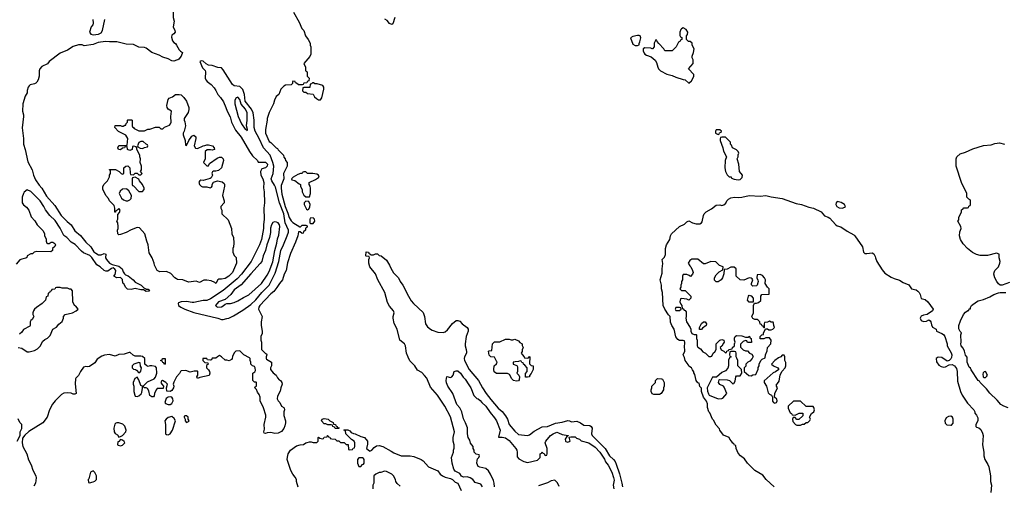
# Model space of a CAD drawing. Header units: inches. Extents: x 1793402 to 1900366, y 320852 to 470679.
# Tile 61 of 256: x 1848288 to 1859033, y 351288 to 356366. Entities that reach past the tile are written whole.
import ezdxf

# ---------------------------------------------------------------- set-up
doc = ezdxf.new("R2010")
doc.units = ezdxf.units.IN
doc.header["$MEASUREMENT"] = 0
doc.layers.add('B8345', color=7, linetype='Continuous')
doc.layers.add('B8355', color=7, linetype='Continuous')

msp = doc.modelspace()

# ---------------------------------------------------------------- linework, layer by layer
at = {"layer": 'B8345', "color": 4}
for points, elevation in [([(1850000, 356552), (1849988, 356552), (1849982, 356538), (1849966, 356530), (1849962, 356390), (1849975, 356350), (1849962, 356290), (1849982, 356250), (1849984, 356230), (1849970, 356211), (1849950, 356198), (1849945, 356175), (1849956, 356136), (1849970, 356119), (1849990, 356108), (1850000, 356090)], 208), ([(1849086, 356370), (1849091, 356330), (1849085, 356310), (1849067, 356290), (1849051, 356230), (1849065, 356210), (1849090, 356201), (1849150, 356208), (1849177, 356223), (1849192, 356248), (1849219, 356370)], 212), ([(1850000, 355923), (1849970, 355915), (1849950, 355919), (1849910, 355941), (1849850, 355956), (1849810, 355981), (1849730, 356007), (1849670, 356057), (1849650, 356063), (1849590, 356068), (1849530, 356094), (1849450, 356101), (1849350, 356125), (1849270, 356123), (1849230, 356127), (1849170, 356122), (1849144, 356116), (1849090, 356094), (1848990, 356081), (1848970, 356091), (1848930, 356093), (1848870, 356074), (1848810, 356035), (1848730, 356001), (1848610, 355911), (1848590, 355886), (1848530, 355855), (1848509, 355830), (1848502, 355810), (1848499, 355750), (1848489, 355710), (1848475, 355685), (1848466, 355674), (1848450, 355666), (1848404, 355656), (1848390, 355645), (1848381, 355630), (1848370, 355594), (1848369, 355570), (1848349, 355531), (1848321, 355450), (1848319, 355370), (1848329, 355330), (1848329, 355310), (1848314, 355186), (1848330, 355070), (1848329, 355010), (1848349, 354950), (1848376, 354816), (1848423, 354730), (1848439, 354670), (1848461, 354621), (1848502, 354562), (1848530, 354529), (1848580, 354440), (1848670, 354339), (1848741, 354230), (1848806, 354166), (1848849, 354130), (1848890, 354064), (1848952, 354012), (1849010, 353939), (1849064, 353890), (1849096, 353836), (1849118, 353818), (1849150, 353803), (1849179, 353801), (1849210, 353816), (1849228, 353810), (1849224, 353770), (1849234, 353750), (1849270, 353709), (1849297, 353697), (1849370, 353677), (1849390, 353665), (1849405, 353650), (1849417, 353617), (1849433, 353593), (1849444, 353584), (1849472, 353572), (1849528, 353530), (1849550, 353502), (1849615, 353470), (1849642, 353442), (1849666, 353430), (1849666, 353426), (1849690, 353426), (1849706, 353410), (1849696, 353404), (1849670, 353402), (1849640, 353420), (1849610, 353421), (1849550, 353436), (1849505, 353425), (1849466, 353426), (1849446, 353446), (1849424, 353484), (1849412, 353492), (1849411, 353531), (1849390, 353554), (1849350, 353552), (1849314, 353570), (1849330, 353586), (1849335, 353605), (1849336, 353630), (1849327, 353647), (1849310, 353658), (1849290, 353651), (1849250, 353625), (1849230, 353625), (1849210, 353631), (1849165, 353670), (1849130, 353691), (1849074, 353774), (1849054, 353794), (1848985, 353825), (1848961, 353841), (1848893, 353913), (1848850, 353938), (1848802, 353990), (1848771, 354011), (1848730, 354092), (1848677, 354177), (1848616, 354230), (1848570, 354292), (1848551, 354330), (1848511, 354391), (1848410, 354492), (1848368, 354512), (1848336, 354484), (1848329, 354471), (1848315, 354430), (1848315, 354370), (1848330, 354348), (1848362, 354322), (1848389, 354290), (1848415, 354215), (1848454, 354174), (1848478, 354130), (1848543, 354063), (1848558, 354030), (1848558, 354010), (1848576, 353976), (1848578, 353950), (1848586, 353930), (1848590, 353926), (1848610, 353926), (1848630, 353938), (1848650, 353938), (1848670, 353926), (1848678, 353910), (1848670, 353894), (1848646, 353870), (1848646, 353850), (1848627, 353833), (1848470, 353838), (1848446, 353830), (1848427, 353813), (1848410, 353812), (1848370, 353792), (1848367, 353773), (1848356, 353764), (1848310, 353756), (1848290, 353746), (1848250, 353698)], 208), ([(1850000, 353540), (1849982, 353550), (1849938, 353598), (1849890, 353618), (1849816, 353616), (1849788, 353630), (1849758, 353690), (1849755, 353710), (1849734, 353770), (1849702, 353822), (1849692, 353910), (1849675, 353950), (1849653, 354030), (1849596, 354096), (1849570, 354101), (1849505, 354075), (1849450, 354044), (1849390, 354022), (1849370, 354018), (1849358, 354030), (1849355, 354070), (1849362, 354090), (1849362, 354110), (1849358, 354150), (1849348, 354170), (1849358, 354190), (1849360, 354240), (1849376, 354264), (1849386, 354290), (1849370, 354306), (1849353, 354287), (1849338, 354282), (1849333, 354267), (1849327, 354267), (1849328, 354310), (1849318, 354338), (1849270, 354389), (1849256, 354416), (1849229, 354450), (1849196, 354516), (1849196, 354544), (1849208, 354570), (1849248, 354610), (1849267, 354653), (1849268, 354672), (1849278, 354690), (1849278, 354718), (1849268, 354728), (1849270, 354734), (1849332, 354732), (1849372, 354712), (1849394, 354690), (1849410, 354682), (1849426, 354690), (1849426, 354750), (1849446, 354770), (1849470, 354774), (1849492, 354752), (1849493, 354693), (1849498, 354678), (1849530, 354674), (1849548, 354692), (1849570, 354694), (1849590, 354674), (1849610, 354674), (1849626, 354690), (1849606, 354710), (1849618, 354730), (1849618, 354770), (1849602, 354810), (1849608, 354850), (1849598, 354870), (1849598, 354890), (1849566, 354950), (1849566, 354970), (1849558, 354978), (1849530, 354986), (1849518, 354982), (1849514, 354950), (1849490, 354938), (1849466, 354950), (1849462, 354982), (1849450, 354986), (1849438, 354982), (1849433, 354967), (1849410, 354966), (1849390, 354946), (1849366, 354950), (1849358, 354970), (1849370, 354994), (1849450, 354994), (1849462, 354998), (1849468, 355070), (1849448, 355108), (1849368, 355148), (1849326, 355190), (1849329, 355211), (1849388, 355212), (1849404, 355204), (1849416, 355204), (1849434, 355214), (1849446, 355214), (1849450, 355234), (1849466, 355250), (1849466, 355270), (1849470, 355274), (1849510, 355274), (1849514, 355270), (1849514, 355210), (1849518, 355198), (1849532, 355192), (1849538, 355178), (1849590, 355154), (1849650, 355154), (1849688, 355172), (1849707, 355173), (1849770, 355194), (1849810, 355194), (1849830, 355174), (1849850, 355174), (1849870, 355194), (1849923, 355217), (1849935, 355230), (1849942, 355250), (1849939, 355310), (1849946, 355370), (1849909, 355389), (1849898, 355410), (1849895, 355430), (1849910, 355494), (1849918, 355510), (1849954, 355526), (1849990, 355551), (1850000, 355551)], 204), ([(1848270, 352791), (1848310, 352782), (1848370, 352742), (1848390, 352742), (1848450, 352758), (1848482, 352778), (1848510, 352805), (1848541, 352859), (1848562, 352878), (1848590, 352891), (1848619, 352921), (1848649, 352991), (1848690, 353012), (1848716, 353044), (1848750, 353074), (1848766, 353110), (1848766, 353130), (1848786, 353150), (1848866, 353170), (1848906, 353190), (1848926, 353210), (1848900, 353240), (1848886, 353250), (1848868, 353288), (1848866, 353410), (1848850, 353426), (1848830, 353428), (1848810, 353438), (1848750, 353438), (1848730, 353446), (1848690, 353446), (1848678, 353442), (1848670, 353426), (1848638, 353422), (1848633, 353407), (1848618, 353402), (1848613, 353387), (1848598, 353382), (1848594, 353350), (1848578, 353342), (1848570, 353306), (1848532, 353270), (1848470, 353228), (1848450, 353208), (1848438, 353190), (1848432, 353170), (1848432, 353150), (1848442, 353130), (1848440, 353120), (1848424, 353096), (1848410, 353086), (1848402, 353070), (1848402, 353030), (1848398, 353022), (1848330, 352988), (1848310, 352958), (1848285, 352935)], 208), ([(1850000, 352471), (1849995, 352465), (1849970, 352414), (1849964, 352390), (1849969, 352370), (1849966, 352350), (1849950, 352321), (1849930, 352311), (1849893, 352313), (1849891, 352350), (1849902, 352390), (1849882, 352410), (1849846, 352430), (1849836, 352424), (1849829, 352410), (1849838, 352390), (1849858, 352370), (1849855, 352345), (1849790, 352342), (1849778, 352330), (1849758, 352290), (1849756, 352264), (1849747, 352253), (1849730, 352252), (1849707, 352267), (1849697, 352317), (1849684, 352344), (1849668, 352352), (1849652, 352352), (1849638, 352358), (1849634, 352370), (1849684, 352416), (1849754, 352450), (1849770, 352466), (1849785, 352510), (1849782, 352570), (1849770, 352582), (1849731, 352591), (1849709, 352591), (1849690, 352582), (1849674, 352590), (1849654, 352610), (1849654, 352670), (1849630, 352692), (1849610, 352698), (1849550, 352696), (1849526, 352706), (1849495, 352735), (1849482, 352738), (1849430, 352718), (1849370, 352716), (1849330, 352696), (1849270, 352716), (1849213, 352707), (1849185, 352695), (1849135, 352665), (1849110, 352625), (1849050, 352585), (1849030, 352581), (1849010, 352585), (1848985, 352575), (1848952, 352528), (1848930, 352485), (1848902, 352458), (1848899, 352450), (1848894, 352394), (1848906, 352290), (1848890, 352282), (1848870, 352281), (1848851, 352291), (1848810, 352296), (1848770, 352291), (1848743, 352277), (1848675, 352210), (1848646, 352174), (1848615, 352110), (1848589, 352030), (1848539, 351970), (1848387, 351873), (1848345, 351835), (1848318, 351802), (1848314, 351750), (1848324, 351710), (1848365, 351630), (1848385, 351565), (1848414, 351510), (1848433, 351453), (1848465, 351390), (1848469, 351370), (1848461, 351310), (1848442, 351278)], 204), ([(1848262, 351770), (1848294, 351830), (1848292, 351870), (1848311, 351909), (1848312, 351950), (1848290, 351974), (1848270, 352014)], 204)]:
    msp.add_lwpolyline(points, dxfattribs=dict(at, elevation=elevation))
at = {"layer": 'B8345', "color": 4, "elevation": 204}
for points in [[(1849610, 355038), (1849590, 355026), (1849574, 354990), (1849578, 354978), (1849604, 354964), (1849630, 354962), (1849650, 354974), (1849682, 354978), (1849686, 354990), (1849682, 355002), (1849667, 355007), (1849636, 355036)], [(1849550, 354648), (1849518, 354642), (1849514, 354630), (1849514, 354570), (1849518, 354558), (1849530, 354554), (1849590, 354494), (1849630, 354494), (1849647, 354513), (1849648, 354530), (1849628, 354570), (1849595, 354610), (1849588, 354628)], [(1849450, 354522), (1849410, 354518), (1849385, 354495), (1849372, 354470), (1849401, 354421), (1849421, 354401), (1849450, 354391), (1849470, 354391), (1849490, 354401), (1849505, 354415), (1849509, 354450), (1849479, 354499), (1849459, 354519)], [(1849870, 352606), (1849862, 352622), (1849850, 352626), (1849842, 352642), (1849826, 352650), (1849842, 352658), (1849848, 352672), (1849874, 352670), (1849874, 352610)], [(1849590, 352626), (1849534, 352610), (1849514, 352590), (1849514, 352570), (1849530, 352554), (1849552, 352552), (1849564, 352544), (1849590, 352514), (1849610, 352534), (1849618, 352570), (1849608, 352588), (1849602, 352622)], [(1849570, 352466), (1849546, 352454), (1849525, 352410), (1849525, 352390), (1849535, 352370), (1849533, 352310), (1849543, 352270), (1849550, 352261), (1849570, 352255), (1849590, 352264), (1849614, 352286), (1849620, 352300), (1849629, 352349), (1849628, 352368), (1849610, 352378), (1849590, 352438)], [(1849930, 352254), (1849910, 352249), (1849887, 352233), (1849872, 352190), (1849881, 352181), (1849910, 352171), (1849930, 352171), (1849950, 352181), (1849963, 352210), (1849959, 352230), (1849950, 352249)], [(1849950, 352038), (1849910, 352029), (1849885, 352010), (1849871, 351990), (1849881, 351950), (1849878, 351850), (1849890, 351841), (1849910, 351839), (1849930, 351851), (1849956, 351890), (1849988, 351990), (1849975, 352015)], [(1849370, 351969), (1849350, 351969), (1849336, 351964), (1849327, 351953), (1849317, 351910), (1849318, 351870), (1849330, 351852), (1849357, 351837), (1849370, 351814), (1849390, 351822), (1849410, 351832), (1849448, 351870), (1849449, 351890), (1849434, 351934), (1849415, 351955)], [(1849390, 351788), (1849370, 351766), (1849358, 351762), (1849354, 351730), (1849364, 351724), (1849390, 351718), (1849410, 351725), (1849434, 351750), (1849430, 351766), (1849410, 351782)], [(1849090, 351446), (1849062, 351430), (1849042, 351358), (1849034, 351350), (1849038, 351318), (1849050, 351314), (1849090, 351325), (1849110, 351332), (1849128, 351350), (1849128, 351390), (1849110, 351426)]]:
    msp.add_lwpolyline(points, close=True, dxfattribs=at)
at = {"layer": 'B8355', "color": 4}
for points, elevation in [([(1851278, 356450), (1851338, 356338), (1851368, 356270), (1851388, 356250), (1851409, 356189), (1851438, 356150), (1851458, 356110), (1851458, 356090), (1851466, 356070), (1851466, 355990), (1851456, 355964), (1851388, 355890), (1851406, 355850), (1851406, 355810), (1851422, 355802), (1851426, 355790), (1851426, 355750), (1851446, 355730), (1851442, 355698), (1851427, 355693), (1851422, 355678), (1851390, 355674), (1851382, 355658), (1851370, 355654), (1851330, 355654), (1851310, 355674), (1851298, 355678), (1851293, 355693), (1851270, 355694), (1851266, 355690), (1851266, 355670), (1851250, 355654), (1851190, 355652), (1851170, 355642), (1851138, 355610), (1851115, 355550), (1851088, 355530), (1851068, 355490), (1851058, 355450), (1851010, 355354), (1850988, 355290), (1850988, 355270), (1850969, 355170), (1850969, 355130), (1851010, 355038), (1851028, 355028), (1851088, 354970), (1851102, 354962), (1851110, 354948), (1851166, 354890), (1851170, 354866), (1851186, 354850), (1851188, 354830), (1851206, 354810), (1851206, 354770), (1851168, 354690), (1851169, 354630), (1851143, 354557), (1851140, 354530), (1851150, 354462), (1851184, 354330), (1851216, 354256), (1851230, 354209), (1851250, 354174), (1851270, 354153), (1851347, 354107), (1851353, 354107), (1851370, 354126), (1851410, 354126), (1851422, 354122), (1851426, 354110), (1851422, 354098), (1851407, 354093), (1851406, 354070), (1851387, 354053), (1851382, 354038), (1851370, 354034), (1851350, 354054), (1851330, 354054), (1851324, 354010), (1851299, 353941), (1851243, 353817), (1851210, 353714), (1851195, 353630), (1851175, 353590), (1851158, 353530), (1851122, 353490), (1851096, 353444), (1851060, 353400), (1851030, 353375), (1850909, 353250), (1850899, 353230), (1850895, 353210), (1850935, 353130), (1850922, 353070), (1850922, 353030), (1850935, 352970), (1850935, 352945), (1850918, 352910), (1850918, 352870), (1850926, 352850), (1850926, 352770), (1850970, 352726), (1850982, 352722), (1850986, 352710), (1850978, 352690), (1850978, 352670), (1850983, 352663), (1851038, 352630), (1851038, 352590), (1851026, 352570), (1851026, 352550), (1851056, 352516), (1851088, 352490), (1851100, 352460), (1851119, 352439), (1851135, 352430), (1851149, 352410), (1851154, 352390), (1851138, 352350), (1851130, 352314), (1851100, 352260), (1851098, 352230), (1851109, 352209), (1851128, 352190), (1851146, 352150), (1851170, 352138), (1851175, 352130), (1851178, 352110), (1851169, 352091), (1851169, 352051), (1851189, 351990), (1851189, 351970), (1851183, 351937), (1851172, 351908), (1851144, 351876), (1851110, 351857), (1851074, 351854), (1851030, 351865), (1850990, 351862), (1850970, 351854), (1850958, 351858), (1850954, 351870), (1850959, 351901), (1850957, 351950), (1850975, 352030), (1850974, 352054), (1850950, 352134), (1850912, 352210), (1850911, 352251), (1850900, 352280), (1850884, 352304), (1850873, 352333), (1850854, 352350), (1850858, 352362), (1850874, 352370), (1850874, 352410), (1850870, 352414), (1850850, 352414), (1850834, 352430), (1850834, 352510), (1850853, 352527), (1850860, 352540), (1850858, 352570), (1850850, 352582), (1850830, 352592), (1850812, 352610), (1850812, 352630), (1850802, 352650), (1850802, 352670), (1850797, 352677), (1850734, 352710), (1850690, 352754), (1850646, 352750), (1850628, 352732), (1850610, 352694), (1850608, 352670), (1850600, 352660), (1850575, 352645), (1850550, 352652), (1850530, 352652), (1850492, 352690), (1850470, 352702), (1850446, 352690), (1850430, 352674), (1850390, 352674), (1850382, 352658), (1850370, 352654), (1850338, 352658), (1850330, 352672), (1850288, 352672), (1850286, 352650), (1850310, 352626), (1850342, 352622), (1850346, 352610), (1850327, 352593), (1850326, 352570), (1850348, 352548), (1850358, 352530), (1850362, 352510), (1850355, 352485), (1850255, 352465), (1850230, 352454), (1850222, 352470), (1850234, 352490), (1850234, 352530), (1850230, 352532), (1850191, 352531), (1850150, 352522), (1850100, 352540), (1850050, 352538), (1850042, 352530), (1850034, 352506), (1850000, 352471)], 204), ([(1852382, 356390), (1852359, 356321), (1852350, 356312), (1852325, 356325), (1852297, 356357), (1852273, 356373)], 204), ([(1850000, 356090), (1850030, 356038), (1850043, 356023), (1850066, 356010), (1850049, 355970), (1850025, 355935), (1850013, 355927), (1850000, 355923)], 208), ([(1850000, 355551), (1850028, 355552), (1850050, 355545), (1850079, 355519), (1850110, 355478), (1850135, 355410), (1850134, 355386), (1850126, 355354), (1850082, 355290), (1850082, 355270), (1850091, 355251), (1850096, 355210), (1850082, 355150), (1850072, 355130), (1850072, 355110), (1850093, 355047), (1850098, 354998), (1850110, 354994), (1850135, 355050), (1850165, 355095), (1850190, 355105), (1850211, 355090), (1850211, 355070), (1850191, 354990), (1850205, 354965), (1850230, 354962), (1850290, 354992), (1850307, 354993), (1850330, 355002), (1850350, 355002), (1850391, 354990), (1850411, 354970), (1850414, 354950), (1850390, 354942), (1850370, 354948), (1850333, 354947), (1850313, 354927), (1850312, 354850), (1850294, 354810), (1850330, 354774), (1850350, 354774), (1850361, 354799), (1850443, 354857), (1850470, 354865), (1850490, 354865), (1850510, 354850), (1850513, 354830), (1850491, 354749), (1850458, 354722), (1850430, 354715), (1850405, 354715), (1850392, 354708), (1850386, 354694), (1850391, 354669), (1850379, 354641), (1850366, 354634), (1850290, 354614), (1850265, 354615), (1850254, 354610), (1850245, 354595), (1850252, 354570), (1850270, 354552), (1850285, 354545), (1850330, 354545), (1850366, 354534), (1850382, 354538), (1850388, 354552), (1850389, 354570), (1850405, 354595), (1850446, 354610), (1850499, 354599), (1850520, 354580), (1850525, 354570), (1850525, 354550), (1850501, 354450), (1850518, 354390), (1850518, 354370), (1850482, 354330), (1850482, 354310), (1850493, 354287), (1850494, 354250), (1850565, 354185), (1850598, 354090), (1850605, 354030), (1850622, 353990), (1850625, 353930), (1850622, 353890), (1850614, 353870), (1850614, 353830), (1850630, 353794), (1850651, 353771), (1850655, 353710), (1850611, 353610), (1850570, 353569), (1850530, 353542), (1850490, 353535), (1850463, 353537), (1850451, 353529), (1850430, 353488), (1850419, 353499), (1850377, 353517), (1850330, 353527), (1850296, 353524), (1850250, 353498), (1850214, 353514), (1850130, 353504), (1850070, 353529), (1850010, 353534), (1850000, 353540)], 204), ([(1859090, 353499), (1859010, 353469), (1858990, 353472), (1858970, 353487), (1858951, 353510), (1858931, 353550), (1858920, 353590), (1858921, 353610), (1858930, 353630), (1858969, 353670), (1858986, 353710), (1858989, 353730), (1858978, 353770), (1858976, 353810), (1858950, 353819), (1858850, 353796), (1858770, 353796), (1858730, 353805), (1858687, 353827), (1858630, 353869), (1858583, 353923), (1858554, 353970), (1858544, 354010), (1858549, 354051), (1858562, 354090), (1858558, 354110), (1858528, 354170), (1858536, 354184), (1858538, 354210), (1858566, 354270), (1858567, 354293), (1858582, 354298), (1858590, 354314), (1858630, 354314), (1858642, 354318), (1858647, 354333), (1858662, 354338), (1858666, 354350), (1858666, 354390), (1858662, 354402), (1858647, 354407), (1858626, 354430), (1858626, 354470), (1858568, 354590), (1858509, 354770), (1858509, 354850), (1858515, 354870), (1858550, 354903), (1858610, 354922), (1858690, 354957), (1858807, 354993), (1858890, 355003), (1858930, 355015), (1858982, 355022), (1859034, 355010)], 196), ([(1856522, 351270), (1856435, 351350), (1856400, 351400), (1856310, 351449), (1856230, 351529), (1856197, 351577), (1856155, 351610), (1856130, 351638), (1856108, 351690), (1856102, 351722), (1856090, 351726), (1856082, 351742), (1856070, 351746), (1856058, 351770), (1856038, 351790), (1856029, 351809), (1855970, 351835), (1855929, 351890), (1855924, 351904), (1855890, 351942), (1855859, 351999), (1855849, 352010), (1855819, 352079), (1855809, 352090), (1855796, 352136), (1855795, 352175), (1855785, 352205), (1855749, 352250), (1855729, 352310), (1855728, 352348), (1855710, 352366), (1855702, 352402), (1855690, 352406), (1855669, 352430), (1855656, 352496), (1855647, 352513), (1855647, 352527), (1855630, 352546), (1855618, 352570), (1855590, 352589), (1855584, 352604), (1855549, 352650), (1855542, 352682), (1855529, 352710), (1855548, 352750), (1855542, 352810), (1855548, 352830), (1855547, 352847), (1855542, 352862), (1855527, 352867), (1855488, 352868), (1855470, 352878), (1855450, 352908), (1855429, 352990), (1855404, 353030), (1855390, 353066), (1855388, 353130), (1855370, 353148), (1855330, 353208), (1855310, 353250), (1855305, 353390), (1855294, 353430), (1855293, 353470), (1855279, 353530), (1855299, 353601), (1855299, 353650), (1855307, 353707), (1855301, 353750), (1855325, 353775), (1855335, 353805), (1855337, 353870), (1855346, 353910), (1855385, 353970), (1855390, 354010), (1855403, 354030), (1855490, 354111), (1855543, 354137), (1855570, 354162), (1855591, 354171), (1855630, 354151), (1855670, 354138), (1855710, 354138), (1855728, 354150), (1855737, 354163), (1855749, 354230), (1855758, 354250), (1855778, 354270), (1855837, 354303), (1855890, 354343), (1855930, 354346), (1855950, 354341), (1855973, 354347), (1855994, 354366), (1856004, 354390), (1856022, 354410), (1856050, 354423), (1856090, 354430), (1856130, 354428), (1856168, 354432), (1856250, 354450), (1856370, 354443), (1856430, 354450), (1856490, 354433), (1856610, 354417), (1856762, 354362), (1856822, 354350), (1856901, 354321), (1856951, 354310), (1857034, 354270), (1857070, 354226), (1857110, 354213), (1857130, 354201), (1857190, 354131), (1857210, 354119), (1857250, 354106), (1857318, 354058), (1857390, 354021), (1857403, 354010), (1857486, 353890), (1857496, 353830), (1857510, 353816), (1857535, 353815), (1857590, 353825), (1857610, 353812), (1857625, 353785), (1857626, 353770), (1857644, 353730), (1857699, 353639), (1857730, 353601), (1857797, 353557), (1857830, 353542), (1857890, 353527), (1857930, 353501), (1857990, 353476), (1858022, 353430), (1858070, 353420), (1858090, 353407), (1858105, 353390), (1858114, 353370), (1858127, 353327), (1858170, 353315), (1858198, 353290), (1858256, 353210), (1858251, 353190), (1858191, 353149), (1858150, 353144), (1858126, 353134), (1858114, 353110), (1858126, 353086), (1858150, 353074), (1858183, 353077), (1858210, 353091), (1858223, 353083), (1858232, 353072), (1858238, 353038), (1858251, 353011), (1858291, 352990), (1858294, 352970), (1858350, 352945), (1858371, 352931), (1858385, 352910), (1858411, 352831), (1858411, 352810), (1858454, 352734), (1858459, 352710), (1858457, 352683), (1858451, 352669), (1858431, 352649), (1858410, 352642), (1858350, 352681), (1858310, 352684), (1858291, 352670), (1858295, 352635), (1858320, 352600), (1858344, 352584), (1858370, 352578), (1858390, 352581), (1858430, 352602), (1858464, 352604), (1858491, 352591), (1858510, 352562), (1858519, 352530), (1858523, 352423), (1858556, 352310), (1858575, 352270), (1858630, 352185), (1858702, 352110), (1858712, 352090), (1858713, 352073), (1858730, 352054), (1858744, 352024), (1858745, 351990), (1858721, 351950), (1858722, 351930), (1858730, 351922), (1858755, 351915), (1858778, 351898), (1858797, 351857), (1858803, 351830), (1858796, 351730), (1858811, 351650), (1858811, 351611), (1858821, 351570), (1858855, 351515), (1858864, 351490), (1858881, 351390), (1858881, 351330), (1858895, 351290), (1858887, 351210)], 196), ([(1853338, 351270), (1853319, 351299), (1853258, 351318), (1853235, 351350), (1853206, 351370), (1853170, 351382), (1853130, 351378), (1853110, 351388), (1853090, 351415), (1853041, 351441), (1853025, 351465), (1853009, 351530), (1853002, 351590), (1853022, 351650), (1853022, 351670), (1853028, 351692), (1853029, 351730), (1853019, 351770), (1853019, 351810), (1853033, 351870), (1852990, 352035), (1852929, 352150), (1852847, 352270), (1852770, 352359), (1852730, 352457), (1852707, 352487), (1852677, 352517), (1852630, 352542), (1852599, 352590), (1852547, 352647), (1852527, 352687), (1852508, 352730), (1852499, 352810), (1852489, 352830), (1852435, 352870), (1852409, 352990), (1852374, 353054), (1852364, 353110), (1852364, 353130), (1852374, 353170), (1852369, 353189), (1852323, 353243), (1852302, 353282), (1852273, 353390), (1852197, 353530), (1852173, 353593), (1852109, 353670), (1852098, 353710), (1852098, 353750), (1852106, 353770), (1852102, 353782), (1852070, 353786), (1852066, 353790), (1852070, 353834), (1852094, 353830), (1852098, 353818), (1852110, 353814), (1852122, 353802), (1852150, 353802), (1852170, 353812), (1852192, 353812), (1852210, 353794), (1852234, 353790), (1852290, 353742), (1852325, 353690), (1852337, 353657), (1852366, 353606), (1852422, 353550), (1852442, 353510), (1852471, 353470), (1852531, 353350), (1852561, 353301), (1852585, 353270), (1852691, 353171), (1852705, 353130), (1852716, 353050), (1852737, 353017), (1852770, 352991), (1852790, 352979), (1852850, 352959), (1852910, 352956), (1852930, 352961), (1852957, 352983), (1853010, 353051), (1853050, 353085), (1853070, 353085), (1853090, 353078), (1853118, 353050), (1853170, 353010), (1853181, 352990), (1853181, 352970), (1853159, 352910), (1853148, 352830), (1853148, 352810), (1853162, 352770), (1853165, 352745), (1853164, 352730), (1853142, 352690), (1853138, 352670), (1853143, 352650), (1853195, 352550), (1853296, 352430), (1853338, 352350), (1853379, 352290), (1853430, 352222), (1853509, 352129), (1853552, 352092), (1853590, 352047), (1853610, 352010), (1853631, 351950), (1853690, 351878), (1853730, 351842), (1853830, 351831), (1853850, 351838), (1853901, 351879), (1853990, 351927), (1854050, 351931), (1854136, 351964), (1854210, 351975), (1854270, 351994), (1854290, 351991), (1854310, 351981), (1854370, 351987), (1854410, 351970), (1854444, 351944), (1854510, 351939), (1854524, 351930), (1854535, 351910), (1854527, 351850), (1854537, 351830), (1854679, 351690), (1854725, 351610), (1854768, 351568), (1854786, 351546), (1854799, 351519), (1854834, 351414), (1854861, 351310), (1854867, 351270)], 196), ([(1859074, 352134), (1859028, 352150), (1858995, 352170), (1858957, 352217), (1858874, 352294), (1858840, 352340), (1858770, 352408), (1858762, 352422), (1858749, 352430), (1858670, 352548), (1858664, 352564), (1858650, 352578), (1858629, 352630), (1858627, 352687), (1858610, 352706), (1858598, 352750), (1858583, 352783), (1858562, 352810), (1858558, 352830), (1858562, 352850), (1858558, 352930), (1858566, 352950), (1858550, 352966), (1858536, 352996), (1858539, 353030), (1858557, 353083), (1858589, 353150), (1858610, 353178), (1858634, 353194), (1858646, 353194), (1858650, 353212), (1858666, 353214), (1858666, 353226), (1858675, 353250), (1858729, 353290), (1858750, 353301), (1858806, 353314), (1858875, 353345), (1858918, 353370), (1858970, 353386), (1858990, 353391), (1859050, 353391)], 196), ([(1853470, 351270), (1853467, 351310), (1853459, 351339), (1853426, 351410), (1853404, 351444), (1853375, 351470), (1853310, 351484), (1853293, 351493), (1853284, 351510), (1853277, 351530), (1853280, 351560), (1853284, 351576), (1853298, 351590), (1853306, 351610), (1853302, 351622), (1853270, 351626), (1853248, 351650), (1853248, 351670), (1853238, 351690), (1853238, 351710), (1853209, 351749), (1853200, 351780), (1853184, 351810), (1853175, 351850), (1853174, 351914), (1853155, 351970), (1853133, 352013), (1853113, 352090), (1853092, 352132), (1853059, 352170), (1853014, 352290), (1852962, 352370), (1852946, 352406), (1852944, 352430), (1852950, 352474), (1852990, 352465), (1853006, 352470), (1853018, 352490), (1853028, 352530), (1853050, 352538), (1853070, 352538), (1853098, 352510), (1853127, 352467), (1853150, 352445), (1853190, 352385), (1853211, 352350), (1853246, 352266), (1853276, 352236), (1853290, 352231), (1853313, 352213), (1853331, 352191), (1853376, 352150), (1853421, 352081), (1853470, 352025), (1853491, 351990), (1853531, 351890), (1853514, 351814), (1853554, 351814), (1853590, 351807), (1853630, 351775), (1853703, 351690), (1853715, 351670), (1853719, 351650), (1853718, 351598), (1853737, 351577), (1853790, 351547), (1853830, 351535), (1853939, 351561), (1853968, 351590), (1853968, 351630), (1853982, 351638), (1853990, 351654), (1853998, 351638), (1854013, 351633), (1854018, 351618), (1854030, 351614), (1854042, 351618), (1854046, 351630), (1854046, 351690), (1854022, 351750), (1854029, 351770), (1854082, 351830), (1854110, 351851), (1854150, 351866), (1854170, 351861), (1854210, 351841), (1854274, 351830), (1854274, 351826), (1854258, 351822), (1854242, 351790), (1854245, 351770), (1854250, 351765), (1854270, 351758), (1854294, 351770), (1854286, 351814), (1854302, 351818), (1854350, 351815), (1854363, 351803), (1854396, 351790), (1854414, 351774), (1854498, 351750), (1854570, 351705), (1854619, 351650), (1854670, 351574), (1854683, 351543), (1854710, 351506), (1854750, 351430), (1854770, 351372), (1854775, 351345), (1854765, 351290), (1854773, 351250)], 192), ([(1851329, 351269), (1851309, 351330), (1851308, 351350), (1851296, 351376), (1851270, 351408), (1851246, 351450), (1851209, 351571), (1851210, 351594), (1851219, 351630), (1851245, 351670), (1851310, 351718), (1851350, 351731), (1851387, 351733), (1851410, 351752), (1851427, 351753), (1851450, 351762), (1851470, 351762), (1851490, 351754), (1851530, 351754), (1851546, 351770), (1851546, 351810), (1851550, 351814), (1851562, 351802), (1851590, 351794), (1851602, 351798), (1851610, 351814), (1851642, 351818), (1851646, 351830), (1851652, 351832), (1851658, 351818), (1851673, 351813), (1851678, 351798), (1851693, 351793), (1851732, 351792), (1851750, 351774), (1851770, 351774), (1851790, 351754), (1851830, 351754), (1851850, 351734), (1851873, 351733), (1851878, 351678), (1851890, 351674), (1851922, 351678), (1851927, 351693), (1851942, 351698), (1851946, 351710), (1851946, 351750), (1851938, 351770), (1851910, 351786), (1851846, 351850), (1851842, 351882), (1851826, 351890), (1851830, 351894), (1851868, 351892), (1851890, 351882), (1851905, 351865), (1851930, 351852), (1851951, 351851), (1852010, 351822), (1852052, 351810), (1852085, 351770), (1852084, 351736), (1852074, 351690), (1852104, 351664), (1852110, 351662), (1852130, 351672), (1852158, 351702), (1852182, 351718), (1852210, 351721), (1852252, 351710), (1852341, 351661), (1852370, 351641), (1852450, 351611), (1852549, 351611), (1852590, 351601), (1852671, 351570), (1852693, 351553), (1852751, 351491), (1852850, 351446), (1852878, 351410), (1852902, 351390), (1852930, 351376), (1852990, 351362), (1853010, 351352), (1853042, 351322), (1853071, 351311), (1853106, 351230)], 196), ([(1852440, 351280), (1852409, 351309), (1852394, 351330), (1852389, 351350), (1852369, 351390), (1852350, 351409), (1852290, 351438), (1852270, 351442), (1852230, 351428), (1852210, 351428), (1852174, 351410), (1852154, 351390), (1852152, 351310), (1852142, 351290), (1852142, 351250)], 196), ([(1854176, 351276), (1854156, 351316), (1854130, 351344), (1854090, 351336), (1854050, 351314), (1853950, 351283)], 192)]:
    msp.add_lwpolyline(points, dxfattribs=dict(at, elevation=elevation))
for points, elevation in [([(1855530, 356278), (1855510, 356268), (1855502, 356258), (1855492, 356230), (1855493, 356193), (1855498, 356178), (1855513, 356173), (1855514, 356150), (1855498, 356142), (1855493, 356127), (1855478, 356122), (1855454, 356070), (1855410, 356028), (1855328, 356028), (1855318, 356050), (1855265, 356105), (1855246, 356130), (1855242, 356142), (1855230, 356146), (1855212, 356110), (1855212, 356070), (1855194, 356050), (1855190, 356048), (1855175, 356055), (1855110, 356058), (1855094, 356050), (1855093, 356027), (1855102, 356002), (1855112, 355990), (1855130, 355978), (1855180, 355960), (1855223, 355923), (1855239, 355899), (1855251, 355850), (1855261, 355830), (1855281, 355810), (1855350, 355771), (1855410, 355758), (1855450, 355738), (1855527, 355713), (1855552, 355712), (1855590, 355674), (1855620, 355700), (1855636, 355724), (1855646, 355750), (1855646, 355770), (1855586, 355830), (1855638, 355890), (1855638, 355930), (1855626, 355950), (1855626, 355970), (1855642, 356010), (1855648, 356050), (1855628, 356088), (1855626, 356110), (1855607, 356127), (1855588, 356128), (1855566, 356150), (1855566, 356190), (1855576, 356204), (1855578, 356230), (1855560, 356260)], 204), ([(1855050, 356195), (1855030, 356194), (1854978, 356182), (1854954, 356170), (1854980, 356100), (1855005, 356085), (1855030, 356085), (1855048, 356092), (1855048, 356108), (1855056, 356124), (1855068, 356170), (1855058, 356190)], 204), ([(1850270, 355918), (1850254, 355910), (1850282, 355842), (1850311, 355811), (1850317, 355797), (1850311, 355730), (1850319, 355710), (1850333, 355693), (1850379, 355659), (1850410, 355623), (1850430, 355595), (1850450, 355551), (1850479, 355519), (1850511, 355470), (1850539, 355410), (1850551, 355370), (1850585, 355305), (1850600, 355250), (1850643, 355163), (1850705, 355085), (1850796, 354930), (1850830, 354883), (1850885, 354830), (1850890, 354814), (1850970, 354811), (1850991, 354790), (1850990, 354768), (1850971, 354749), (1850930, 354738), (1850915, 354710), (1850921, 354670), (1850941, 354630), (1850951, 354590), (1850948, 354532), (1850956, 354490), (1850959, 354370), (1850954, 354310), (1850958, 354190), (1850950, 354130), (1850950, 354090), (1850926, 353970), (1850904, 353910), (1850813, 353730), (1850708, 353590), (1850662, 353538), (1850510, 353412), (1850370, 353321), (1850330, 353305), (1850290, 353304), (1850190, 353281), (1850170, 353281), (1850110, 353292), (1850050, 353290), (1850023, 353277), (1850016, 353270), (1850021, 353250), (1850046, 353230), (1850090, 353208), (1850190, 353173), (1850451, 353111), (1850490, 353096), (1850510, 353095), (1850550, 353107), (1850571, 353111), (1850622, 353138), (1850722, 353198), (1850810, 353259), (1850865, 353310), (1850931, 353389), (1851012, 353470), (1851077, 353603), (1851117, 353730), (1851139, 353850), (1851168, 353910), (1851207, 354010), (1851220, 354050), (1851221, 354070), (1851187, 354150), (1851169, 354250), (1851124, 354370), (1851079, 354539), (1851070, 354561), (1851039, 354610), (1851034, 354630), (1851055, 354690), (1851061, 354770), (1851052, 354810), (1851020, 354890), (1850948, 354968), (1850903, 355070), (1850859, 355150), (1850848, 355190), (1850847, 355270), (1850835, 355350), (1850818, 355390), (1850750, 355479), (1850743, 355550), (1850724, 355604), (1850710, 355621), (1850690, 355636), (1850630, 355644), (1850610, 355659), (1850510, 355821), (1850490, 355841), (1850450, 355844), (1850390, 355865), (1850350, 355869), (1850323, 355883), (1850290, 355915)], 208), ([(1851482, 355678), (1851473, 355667), (1851458, 355662), (1851453, 355627), (1851390, 355626), (1851378, 355622), (1851374, 355590), (1851390, 355574), (1851410, 355574), (1851430, 355562), (1851490, 355554), (1851505, 355525), (1851526, 355506), (1851550, 355492), (1851570, 355492), (1851585, 355515), (1851609, 355610), (1851609, 355630), (1851598, 355650), (1851534, 355666), (1851510, 355666), (1851496, 355676)], 204), ([(1850670, 355521), (1850650, 355514), (1850637, 355490), (1850636, 355450), (1850673, 355310), (1850710, 355231), (1850750, 355172), (1850765, 355165), (1850770, 355154), (1850773, 355170), (1850764, 355210), (1850771, 355269), (1850772, 355350), (1850753, 355390), (1850705, 355445), (1850690, 355495)], 212), ([(1855930, 355166), (1855890, 355166), (1855882, 355150), (1855882, 355130), (1855910, 355114), (1855922, 355118), (1855927, 355133), (1855942, 355138), (1855946, 355150)], 204), ([(1855990, 355086), (1855950, 355086), (1855938, 355082), (1855933, 355067), (1855933, 355047), (1855962, 354970), (1855970, 354934), (1856002, 354870), (1855987, 354830), (1855983, 354750), (1855990, 354712), (1856010, 354674), (1856030, 354654), (1856053, 354653), (1856058, 354638), (1856085, 354625), (1856130, 354618), (1856150, 354622), (1856174, 354646), (1856175, 354670), (1856142, 354710), (1856138, 354790), (1856118, 354850), (1856128, 354870), (1856128, 354892), (1856138, 354910), (1856128, 354930), (1856110, 354948), (1856066, 354970), (1856056, 354996), (1856046, 355010), (1856046, 355030)], 204), ([(1851410, 354706), (1851390, 354706), (1851378, 354702), (1851370, 354688), (1851353, 354687), (1851324, 354676), (1851274, 354650), (1851254, 354630), (1851258, 354618), (1851290, 354612), (1851337, 354577), (1851354, 354570), (1851354, 354550), (1851371, 354511), (1851372, 354490), (1851390, 354454), (1851410, 354434), (1851450, 354434), (1851462, 354470), (1851462, 354530), (1851458, 354550), (1851446, 354570), (1851446, 354590), (1851517, 354623), (1851550, 354645), (1851555, 354650), (1851548, 354670), (1851530, 354682), (1851489, 354689), (1851429, 354689)], 204), ([(1851410, 354386), (1851394, 354370), (1851394, 354350), (1851418, 354298), (1851430, 354294), (1851442, 354298), (1851456, 354324), (1851458, 354350), (1851442, 354382)], 204), ([(1857210, 354382), (1857198, 354370), (1857196, 354350), (1857207, 354330), (1857230, 354315), (1857269, 354311), (1857290, 354321), (1857302, 354330), (1857289, 354350), (1857254, 354374)], 204), ([(1851490, 354206), (1851458, 354202), (1851453, 354187), (1851454, 354150), (1851462, 354142), (1851490, 354142), (1851508, 354170), (1851506, 354190)], 204), ([(1851070, 354163), (1851050, 354153), (1851036, 354130), (1851027, 354093), (1851025, 354045), (1851014, 353990), (1850984, 353910), (1850970, 353850), (1850944, 353790), (1850931, 353730), (1850914, 353706), (1850810, 353596), (1850707, 353473), (1850630, 353419), (1850591, 353369), (1850530, 353315), (1850458, 353290), (1850425, 353250), (1850437, 353237), (1850451, 353231), (1850490, 353236), (1850510, 353246), (1850530, 353265), (1850549, 353271), (1850590, 353271), (1850630, 353281), (1850670, 353299), (1850730, 353337), (1850790, 353364), (1850926, 353490), (1850990, 353581), (1851010, 353618), (1851050, 353725), (1851071, 353850), (1851096, 353930), (1851103, 353977), (1851115, 354015), (1851127, 354110), (1851123, 354130), (1851109, 354150), (1851090, 354159)], 212), ([(1855624, 353756), (1855600, 353740), (1855582, 353710), (1855600, 353680), (1855612, 353670), (1855632, 353630), (1855638, 353610), (1855632, 353590), (1855610, 353566), (1855596, 353576), (1855570, 353586), (1855530, 353586), (1855522, 353570), (1855522, 353530), (1855512, 353510), (1855512, 353490), (1855502, 353470), (1855502, 353450), (1855494, 353430), (1855510, 353414), (1855550, 353414), (1855612, 353350), (1855614, 353330), (1855592, 353308), (1855570, 353318), (1855510, 353326), (1855498, 353322), (1855494, 353290), (1855504, 353264), (1855514, 353250), (1855518, 353218), (1855530, 353214), (1855538, 353198), (1855550, 353194), (1855560, 353180), (1855562, 353130), (1855558, 353110), (1855565, 353070), (1855605, 353010), (1855612, 352990), (1855612, 352970), (1855625, 352945), (1855650, 352934), (1855670, 352934), (1855674, 352930), (1855674, 352890), (1855682, 352870), (1855682, 352810), (1855690, 352794), (1855717, 352777), (1855745, 352745), (1855774, 352730), (1855810, 352694), (1855830, 352694), (1855842, 352698), (1855858, 352730), (1855875, 352745), (1855888, 352770), (1855888, 352832), (1855930, 352872), (1855950, 352878), (1855971, 352870), (1855975, 352850), (1855970, 352838), (1855950, 352806), (1855934, 352790), (1855945, 352765), (1855974, 352750), (1855990, 352734), (1856002, 352738), (1856006, 352750), (1856022, 352758), (1856026, 352770), (1856062, 352778), (1856066, 352790), (1856088, 352810), (1856089, 352830), (1856098, 352850), (1856089, 352870), (1856089, 352891), (1856098, 352910), (1856110, 352922), (1856170, 352918), (1856210, 352902), (1856238, 352902), (1856253, 352913), (1856258, 352898), (1856272, 352890), (1856273, 352847), (1856230, 352846), (1856222, 352862), (1856210, 352866), (1856184, 352856), (1856153, 352827), (1856153, 352793), (1856184, 352764), (1856210, 352754), (1856230, 352754), (1856254, 352730), (1856277, 352717), (1856292, 352692), (1856282, 352670), (1856257, 352643), (1856234, 352630), (1856214, 352610), (1856212, 352588), (1856194, 352570), (1856194, 352530), (1856244, 352484), (1856270, 352482), (1856290, 352494), (1856322, 352498), (1856347, 352553), (1856348, 352572), (1856358, 352590), (1856358, 352610), (1856378, 352650), (1856390, 352662), (1856422, 352678), (1856428, 352712), (1856447, 352753), (1856448, 352792), (1856486, 352830), (1856488, 352870), (1856470, 352898), (1856430, 352898), (1856410, 352886), (1856370, 352886), (1856368, 352912), (1856386, 352930), (1856406, 352934), (1856406, 352946), (1856426, 352994), (1856450, 352994), (1856465, 352985), (1856490, 352982), (1856506, 352990), (1856526, 353010), (1856518, 353030), (1856516, 353056), (1856510, 353066), (1856488, 353068), (1856470, 353078), (1856450, 353066), (1856418, 353062), (1856414, 353050), (1856414, 353006), (1856410, 353006), (1856402, 353022), (1856390, 353026), (1856382, 353042), (1856370, 353046), (1856366, 353070), (1856348, 353088), (1856336, 353096), (1856310, 353098), (1856290, 353106), (1856278, 353130), (1856298, 353170), (1856298, 353250), (1856306, 353274), (1856330, 353274), (1856350, 353282), (1856375, 353305), (1856378, 353310), (1856378, 353350), (1856388, 353370), (1856466, 353374), (1856468, 353430), (1856450, 353448), (1856424, 353490), (1856428, 353530), (1856418, 353550), (1856395, 353575), (1856370, 353588), (1856338, 353582), (1856332, 353550), (1856345, 353525), (1856346, 353510), (1856336, 353470), (1856330, 353464), (1856290, 353458), (1856276, 353476), (1856275, 353490), (1856288, 353530), (1856280, 353540), (1856270, 353548), (1856250, 353549), (1856190, 353524), (1856150, 353529), (1856106, 353570), (1856106, 353650), (1856087, 353667), (1856050, 353668), (1856010, 353646), (1855978, 353642), (1855973, 353593), (1855958, 353550), (1855942, 353530), (1855910, 353508), (1855890, 353506), (1855870, 353526), (1855869, 353551), (1855890, 353582), (1855923, 353617), (1855962, 353638), (1855966, 353670), (1855927, 353687), (1855887, 353727), (1855830, 353728), (1855770, 353704), (1855750, 353705), (1855690, 353754)], 196), ([(1856250, 353286), (1856230, 353306), (1856242, 353350), (1856250, 353362), (1856270, 353354), (1856292, 353330), (1856294, 353286), (1856290, 353286)], 196), ([(1855490, 353226), (1855450, 353226), (1855444, 353216), (1855442, 353210), (1855450, 353194), (1855490, 353194), (1855506, 353210), (1855502, 353222)], 196), ([(1855707, 352987), (1855708, 353010), (1855729, 353051), (1855749, 353071), (1855770, 353071), (1855785, 353050), (1855778, 353030), (1855740, 353000), (1855730, 352988)], 196), ([(1853830, 352674), (1853842, 352678), (1853850, 352692), (1853854, 352690), (1853853, 352613), (1853870, 352594), (1853892, 352590), (1853892, 352552), (1853870, 352506), (1853853, 352487), (1853852, 352470), (1853830, 352466), (1853808, 352468), (1853807, 352507), (1853826, 352530), (1853826, 352570), (1853800, 352600), (1853786, 352610), (1853782, 352622), (1853767, 352627), (1853762, 352642), (1853750, 352646), (1853730, 352638), (1853696, 352636), (1853674, 352630), (1853674, 352610), (1853713, 352593), (1853720, 352580), (1853722, 352530), (1853714, 352510), (1853734, 352490), (1853742, 352470), (1853740, 352440), (1853730, 352429), (1853710, 352422), (1853678, 352430), (1853658, 352450), (1853635, 352495), (1853610, 352508), (1853490, 352508), (1853465, 352525), (1853462, 352550), (1853468, 352592), (1853490, 352614), (1853498, 352630), (1853496, 352636), (1853470, 352686), (1853430, 352688), (1853410, 352706), (1853406, 352750), (1853410, 352754), (1853442, 352758), (1853448, 352830), (1853470, 352851), (1853527, 352853), (1853590, 352882), (1853630, 352882), (1853650, 352874), (1853670, 352874), (1853690, 352882), (1853730, 352862), (1853745, 352845), (1853772, 352830), (1853773, 352813), (1853782, 352790), (1853773, 352767), (1853772, 352748), (1853762, 352730), (1853770, 352714), (1853794, 352690), (1853798, 352678)], 196), ([(1856090, 352746), (1856050, 352746), (1856038, 352742), (1856034, 352710), (1856038, 352698), (1856054, 352690), (1856038, 352682), (1856024, 352656), (1856022, 352590), (1856015, 352565), (1855990, 352538), (1855950, 352518), (1855893, 352467), (1855850, 352466), (1855792, 352350), (1855793, 352313), (1855804, 352284), (1855814, 352270), (1855910, 352231), (1855950, 352235), (1855960, 352240), (1856006, 352290), (1855978, 352358), (1855968, 352370), (1855929, 352389), (1855915, 352410), (1855922, 352438), (1855930, 352442), (1856010, 352438), (1856034, 352430), (1856070, 352394), (1856082, 352398), (1856096, 352424), (1856102, 352470), (1856110, 352482), (1856150, 352482), (1856168, 352510), (1856166, 352550), (1856126, 352590), (1856126, 352650), (1856116, 352676), (1856106, 352690), (1856106, 352730), (1856102, 352742)], 196), ([(1856630, 352706), (1856610, 352706), (1856594, 352690), (1856570, 352678), (1856530, 352649), (1856494, 352610), (1856514, 352590), (1856562, 352570), (1856572, 352550), (1856570, 352546), (1856550, 352538), (1856535, 352525), (1856510, 352515), (1856413, 352427), (1856412, 352410), (1856438, 352370), (1856457, 352297), (1856470, 352282), (1856494, 352270), (1856502, 352250), (1856504, 352204), (1856514, 352190), (1856530, 352185), (1856546, 352190), (1856555, 352210), (1856550, 352226), (1856526, 352250), (1856528, 352290), (1856558, 352350), (1856548, 352370), (1856548, 352390), (1856560, 352400), (1856575, 352425), (1856588, 352492), (1856609, 352531), (1856642, 352570), (1856649, 352590), (1856648, 352628), (1856638, 352650), (1856638, 352690)], 196), ([(1855210, 352278), (1855190, 352286), (1855178, 352310), (1855178, 352330), (1855188, 352350), (1855188, 352370), (1855226, 352410), (1855228, 352432), (1855250, 352454), (1855294, 352450), (1855304, 352444), (1855322, 352410), (1855322, 352370), (1855314, 352350), (1855314, 352330), (1855290, 352288), (1855270, 352278)], 196), ([(1858830, 352528), (1858813, 352527), (1858804, 352516), (1858800, 352500), (1858802, 352470), (1858810, 352462), (1858830, 352465), (1858843, 352477), (1858849, 352490)], 196), ([(1856733, 352207), (1856674, 352150), (1856674, 352130), (1856698, 352078), (1856712, 352072), (1856718, 352058), (1856750, 352054), (1856793, 352073), (1856833, 352073), (1856833, 352047), (1856790, 352006), (1856770, 352006), (1856750, 352026), (1856730, 352026), (1856722, 352010), (1856724, 351984), (1856754, 351950), (1856770, 351945), (1856810, 351945), (1856830, 351954), (1856850, 351954), (1856870, 351974), (1856890, 351974), (1856910, 351994), (1856918, 352010), (1856906, 352030), (1856929, 352071), (1856955, 352090), (1856962, 352110), (1856956, 352136), (1856947, 352147), (1856870, 352146), (1856810, 352206)], 196), ([(1850110, 352046), (1850090, 352046), (1850082, 352038), (1850082, 352030), (1850094, 352010), (1850094, 351990), (1850110, 351974), (1850130, 351982), (1850138, 351990), (1850126, 352010), (1850126, 352030)], 204), ([(1851730, 351906), (1851722, 351922), (1851706, 351930), (1851702, 351942), (1851687, 351947), (1851650, 351948), (1851630, 351958), (1851610, 351958), (1851582, 351990), (1851588, 352010), (1851610, 352018), (1851654, 352010), (1851672, 351992), (1851710, 351972), (1851714, 351954), (1851734, 351950), (1851738, 351938), (1851754, 351930), (1851758, 351918), (1851773, 351913), (1851770, 351906)], 196), ([(1858450, 352042), (1858423, 352037), (1858398, 352022), (1858385, 351990), (1858387, 351967), (1858406, 351946), (1858450, 351942), (1858458, 351942), (1858475, 351965), (1858475, 352010), (1858468, 352030)], 196), ([(1852030, 351586), (1851990, 351586), (1851974, 351570), (1851974, 351530), (1851990, 351494), (1852010, 351494), (1852030, 351514), (1852042, 351518), (1852046, 351530), (1852046, 351570), (1852042, 351582)], 196)]:
    msp.add_lwpolyline(points, close=True, dxfattribs=dict(at, elevation=elevation))

doc.saveas('drawing.dxf')
